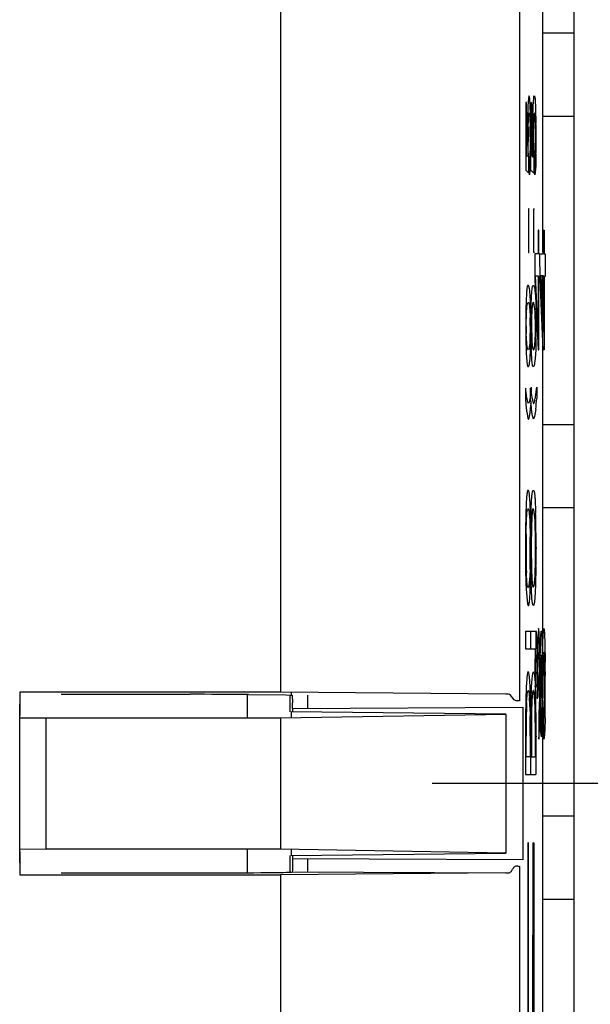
# Model space of a CAD drawing. Header units: inches. Extents: x 0 to 34, y 0 to 22.
# Tile 28 of 129: x 15.839 to 16.058, y 11.02 to 11.398. Entities that reach past the tile are written whole.
import ezdxf

# ---------------------------------------------------------------- set-up
doc = ezdxf.new("R2010")
doc.units = ezdxf.units.IN
doc.header["$LTSCALE"] = 1.87
doc.header["$MEASUREMENT"] = 0
doc.linetypes.add('CENTER', pattern=[0.6, 0.375, -0.075, 0.075, -0.075])
doc.layers.get('0').update_dxf_attribs({"linetype": 'CONTINUOUS'})
doc.layers.add('DEFAULT_1', color=7, linetype='CENTER')

msp = doc.modelspace()

# ---------------------------------------------------------------- linework, layer by layer
at = {"color": 7, "linetype": 'CONTINUOUS'}
for p, q in [((16.0514110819, 9.0990192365), (16.0514110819, 12.153743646)), ((16.0331475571, 11.3658323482), (16.0329241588, 11.3658323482)), ((16.0329241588, 11.3658323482), (16.0329241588, 11.3398642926)), ((16.0331475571, 11.3451747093), (16.0331475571, 11.3658323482)), ((16.0339616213, 11.3674374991), (16.0337590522, 11.3643378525)), ((16.034218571, 11.3683004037), (16.0339616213, 11.3674374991)), ((16.0344706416, 11.367302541), (16.034218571, 11.3683004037)), ((16.0348256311, 11.3583875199), (16.0344706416, 11.367302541)), ((16.0349230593, 11.3658323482), (16.0351464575, 11.3658323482)), ((16.0349230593, 11.3398642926), (16.0349230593, 11.3658323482)), ((16.0351464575, 11.3658323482), (16.0351464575, 11.345608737)), ((16.0357676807, 11.3645740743), (16.0359691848, 11.3675075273)), ((16.0359691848, 11.3675075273), (16.0360376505, 11.3679621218)), ((16.0360376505, 11.3679621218), (16.0362174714, 11.3683004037)), ((16.0362174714, 11.3683004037), (16.0364958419, 11.3670530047)), ((16.0364958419, 11.3670530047), (16.0367057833, 11.3633277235)), ((16.0337590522, 11.3643378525), (16.0336331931, 11.3596251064)), ((16.0339199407, 11.3592735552), (16.0340485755, 11.36129999)), ((16.0340485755, 11.36129999), (16.034212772, 11.3618309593)), ((16.034212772, 11.3618309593), (16.0345241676, 11.3596273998)), ((16.0356350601, 11.3597939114), (16.0357676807, 11.3645740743)), ((16.0360478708, 11.3613040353), (16.0358322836, 11.3563447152)), ((16.0362116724, 11.3618309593), (16.0360478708, 11.3613040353)), ((16.0363819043, 11.3613038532), (16.0362116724, 11.3618309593)), ((16.0365218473, 11.3596524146), (16.0363819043, 11.3613038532)), ((16.0367057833, 11.3633277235), (16.0368348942, 11.3577082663)), ((16.03383397, 11.3563762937), (16.0339199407, 11.3592735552)), ((16.0345241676, 11.3596273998), (16.0346187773, 11.3566548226)), ((16.0366160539, 11.3567447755), (16.0365218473, 11.3596524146)), ((16.036650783, 11.3526823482), (16.0366160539, 11.3567447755)), ((16.0339008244, 11.3468767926), (16.0338133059, 11.3508455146)), ((16.0346518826, 11.3526823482), (16.0346099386, 11.3486584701)), ((16.0357648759, 11.3447406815), (16.0356073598, 11.3511104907)), ((16.0336953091, 11.3467256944), (16.0337517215, 11.3451747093)), ((16.0339475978, 11.3459651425), (16.0339008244, 11.3468767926)), ((16.0340613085, 11.3447406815), (16.0339475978, 11.3459651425)), ((16.0346099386, 11.3486584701), (16.0345122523, 11.3458910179)), ((16.0347474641, 11.3421511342), (16.0348437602, 11.3466082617)), ((16.0358472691, 11.3486311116), (16.0358997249, 11.3468767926)), ((16.0358997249, 11.3468767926), (16.0359463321, 11.3459677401)), ((16.0364797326, 11.3454719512), (16.0366249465, 11.3494711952)), ((16.0368337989, 11.3459923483), (16.036722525, 11.3414869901)), ((16.0337517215, 11.3451747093), (16.0331475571, 11.3451747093)), ((16.0340613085, 11.3386642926), (16.0340613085, 11.3447406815)), ((16.0343813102, 11.3450059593), (16.0343813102, 11.3380615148)), ((16.034486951, 11.3455497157), (16.0344250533, 11.3450836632)), ((16.0345122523, 11.3458910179), (16.034486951, 11.3455497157)), ((16.0345914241, 11.339227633), (16.0347474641, 11.3421511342)), ((16.0351464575, 11.345608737), (16.0357648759, 11.3447406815)), ((16.036000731, 11.3452663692), (16.0360602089, 11.3447406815)), ((16.0360602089, 11.3447406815), (16.0360602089, 11.3386642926)), ((16.0363802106, 11.3450059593), (16.0364797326, 11.3454719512)), ((16.0363802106, 11.3380615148), (16.0363802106, 11.3450059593)), ((16.0329241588, 11.3398642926), (16.0340613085, 11.3386642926)), ((16.0343813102, 11.3380615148), (16.0345914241, 11.339227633)), ((16.0360602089, 11.3386642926), (16.0349230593, 11.3398642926)), ((16.0365669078, 11.3389870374), (16.0363802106, 11.3380615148)), ((16.036722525, 11.3414869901), (16.0365669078, 11.3389870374)), ((16.034212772, 11.3250198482), (16.0340033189, 11.3250198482)), ((16.0340033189, 11.3250198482), (16.0340033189, 11.3082629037)), ((16.0360022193, 11.3250198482), (16.0362116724, 11.3250198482)), ((16.0360022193, 11.3082629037), (16.0360022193, 11.3250198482)), ((16.0379463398, 11.316833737), (16.0377229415, 11.316833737)), ((16.0377229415, 11.316833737), (16.0377229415, 11.3077406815)), ((16.0379463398, 11.3077406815), (16.0379463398, 11.316833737)), ((16.0397218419, 11.316833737), (16.0399452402, 11.316833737)), ((16.0397218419, 11.3077406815), (16.0397218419, 11.316833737)), ((16.0399452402, 11.316833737), (16.0399452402, 11.3077406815)), ((16.0340033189, 11.3082629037), (16.034212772, 11.3082629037)), ((16.0362116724, 11.3082629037), (16.0360022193, 11.3082629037)), ((16.0377229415, 11.3077406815), (16.0364253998, 11.3077406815)), ((16.0364253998, 11.3077406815), (16.0364253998, 11.298008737)), ((16.0379463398, 11.3077406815), (16.0397218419, 11.3077406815)), ((16.0384243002, 11.2980087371), (16.0383602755, 11.3077406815)), ((16.0399452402, 11.3077406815), (16.040359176, 11.3077406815)), ((16.040359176, 11.3077406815), (16.040359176, 11.2990934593)), ((16.0364253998, 11.298008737), (16.0376177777, 11.2709906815)), ((16.0367153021, 11.2993642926), (16.0377229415, 11.2993642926)), ((16.0377229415, 11.2778392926), (16.0367153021, 11.2993642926)), ((16.0377229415, 11.2993642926), (16.0377229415, 11.2778392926)), ((16.0379463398, 11.2990934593), (16.0383602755, 11.2990934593)), ((16.0379463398, 11.2709906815), (16.0379463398, 11.2990934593)), ((16.0396166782, 11.2709906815), (16.0384243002, 11.2980087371)), ((16.0397218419, 11.2993642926), (16.0387142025, 11.2993642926)), ((16.0387142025, 11.2993642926), (16.0397218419, 11.2778392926)), ((16.0397218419, 11.2778392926), (16.0397218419, 11.2993642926)), ((16.040359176, 11.2990934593), (16.0399452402, 11.2990934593)), ((16.0399452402, 11.2990934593), (16.0399452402, 11.2709906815)), ((16.0355424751, 11.295439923), (16.0357950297, 11.2957191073)), ((16.0364920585, 11.2931433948), (16.0367253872, 11.2892323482)), ((16.0360645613, 11.289040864), (16.035880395, 11.2891656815)), ((16.0364492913, 11.2866672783), (16.0360645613, 11.289040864)), ((16.0365396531, 11.2852203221), (16.0364492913, 11.2866672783)), ((16.0367253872, 11.2892323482), (16.0368549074, 11.2832073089)), ((16.033106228, 11.2802198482), (16.033212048, 11.2853613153)), ((16.0366422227, 11.280083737), (16.0365396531, 11.2852203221)), ((16.0346433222, 11.280083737), (16.0345411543, 11.2749968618)), ((16.0351051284, 11.2802198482), (16.0352107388, 11.2749821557)), ((16.0333089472, 11.2734714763), (16.0331336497, 11.2773241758)), ((16.0345411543, 11.2749968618), (16.0344510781, 11.2735409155)), ((16.0347311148, 11.2711843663), (16.0348331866, 11.275342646)), ((16.0363953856, 11.2729266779), (16.0366062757, 11.2768799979)), ((16.0368323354, 11.2753623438), (16.0367241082, 11.2710108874)), ((16.0344510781, 11.2735409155), (16.0340691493, 11.2711674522)), ((16.0345552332, 11.2676670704), (16.0347311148, 11.2711843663)), ((16.0356975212, 11.2711809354), (16.03588624, 11.271071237)), ((16.0367241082, 11.2710108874), (16.0365541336, 11.2676670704)), ((16.0376177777, 11.2709906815), (16.0379463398, 11.2709906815)), ((16.0399452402, 11.2709906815), (16.0396166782, 11.2709906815)), ((16.0343573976, 11.2658777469), (16.0345552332, 11.2676670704)), ((16.0365541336, 11.2676670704), (16.0361364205, 11.2649280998)), ((16.0361364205, 11.2649280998), (16.0358997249, 11.2646629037)), ((16.032758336, 11.2562879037), (16.032758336, 11.2518795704)), ((16.0347572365, 11.2518795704), (16.0347572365, 11.2562879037)), ((16.0347572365, 11.2562879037), (16.0351503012, 11.253470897)), ((16.0351732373, 11.2533367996), (16.0351732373, 11.2566879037)), ((16.0371721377, 11.2566879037), (16.0371721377, 11.2523476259)), ((16.032758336, 11.2518795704), (16.0331229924, 11.2485717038)), ((16.0333435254, 11.2523476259), (16.0331514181, 11.2534707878)), ((16.0347573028, 11.2536875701), (16.0343298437, 11.2513175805)), ((16.0353424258, 11.2523476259), (16.0357463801, 11.2507016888)), ((16.0339394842, 11.2504754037), (16.0335485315, 11.2513479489)), ((16.0342932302, 11.2511775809), (16.0339394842, 11.2504754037)), ((16.0349406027, 11.2501648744), (16.0348963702, 11.2505696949)), ((16.0353010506, 11.2471392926), (16.0349406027, 11.2501648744)), ((16.0357463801, 11.2507016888), (16.0359383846, 11.2504754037)), ((16.0367425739, 11.2483140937), (16.0363312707, 11.2454435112)), ((16.0333021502, 11.2471392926), (16.0335243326, 11.2456911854)), ((16.0335243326, 11.2456911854), (16.0337392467, 11.244740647)), ((16.0337392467, 11.244740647), (16.0339453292, 11.2444059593)), ((16.0355232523, 11.2456910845), (16.0353010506, 11.2471392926)), ((16.0359442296, 11.2444059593), (16.0355232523, 11.2456910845)), ((16.0363312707, 11.2454435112), (16.0359442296, 11.2444059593)), ((16.0346766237, 11.2090461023), (16.0344438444, 11.2141971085)), ((16.0335674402, 11.2098368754), (16.0337774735, 11.2100890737)), ((16.0342799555, 11.2083070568), (16.0344640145, 11.2057101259)), ((16.0348322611, 11.2022266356), (16.0349729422, 11.2090328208)), ((16.0360590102, 11.2096765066), (16.0358143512, 11.2100504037)), ((16.0364629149, 11.2057101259), (16.0360590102, 11.2096765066)), ((16.0344640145, 11.2057101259), (16.0346214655, 11.1992453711)), ((16.0365537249, 11.2030556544), (16.0364629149, 11.2057101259)), ((16.0368798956, 11.1954540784), (16.03687952, 11.1948323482)), ((16.0364629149, 11.1843476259), (16.0366189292, 11.1906461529)), ((16.0368328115, 11.1879475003), (16.0366829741, 11.1808644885)), ((16.0344640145, 11.1843476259), (16.0340718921, 11.1804662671)), ((16.034554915, 11.1869511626), (16.0344640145, 11.1843476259)), ((16.0350552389, 11.1792740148), (16.0349101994, 11.183698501)), ((16.0362845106, 11.1818385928), (16.0364629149, 11.1843476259)), ((16.0340718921, 11.1804662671), (16.0338347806, 11.1800754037)), ((16.0355727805, 11.1803101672), (16.0358050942, 11.1800349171)), ((16.0366829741, 11.1808644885), (16.0364589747, 11.1758587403)), ((16.0330563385, 11.1792740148), (16.0335453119, 11.1736971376)), ((16.0352736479, 11.1757410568), (16.0350552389, 11.1792740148)), ((16.0335453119, 11.1736971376), (16.0338513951, 11.1730698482)), ((16.0361826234, 11.1735593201), (16.0359270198, 11.1730255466)), ((16.0364589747, 11.1758587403), (16.0361826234, 11.1735593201)), ((16.0328410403, 11.1631476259), (16.0368328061, 11.1631476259)), ((16.0328410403, 11.1631476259), (16.0328410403, 11.1564684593)), ((16.0348399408, 11.1564684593), (16.0348399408, 11.1631476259)), ((16.0369305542, 11.1632976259), (16.0368300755, 11.1628707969)), ((16.0368328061, 11.1631476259), (16.0368328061, 11.1564684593)), ((16.0371247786, 11.1618177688), (16.0369650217, 11.1632460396)), ((16.0372817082, 11.1574892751), (16.0371247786, 11.1618177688)), ((16.0378443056, 11.1641920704), (16.0375177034, 11.1601468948)), ((16.0379322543, 11.1638997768), (16.0378443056, 11.1641920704)), ((16.0379714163, 11.1635989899), (16.0379322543, 11.1638997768)), ((16.0380437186, 11.1627713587), (16.0379714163, 11.1635989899)), ((16.038231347, 11.1585828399), (16.0380437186, 11.1627713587)), ((16.038566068, 11.1579391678), (16.0387439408, 11.1619740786)), ((16.0387439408, 11.1619740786), (16.038788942, 11.1625322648)), ((16.038788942, 11.1625322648), (16.0388274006, 11.1628915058)), ((16.0388274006, 11.1628915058), (16.0388669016, 11.1631457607)), ((16.0389294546, 11.1632976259), (16.0392078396, 11.15995144)), ((16.039454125, 11.1577984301), (16.0396229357, 11.1624768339)), ((16.0396594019, 11.1629990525), (16.0398101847, 11.1641298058)), ((16.0373804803, 11.1508656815), (16.0372817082, 11.1574892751)), ((16.0375177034, 11.1601468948), (16.0374245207, 11.1560144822)), ((16.0383634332, 11.1516440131), (16.038231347, 11.1585828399)), ((16.03844874, 11.1513861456), (16.038566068, 11.1579391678)), ((16.0393793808, 11.1508656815), (16.039454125, 11.1577984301)), ((16.0402409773, 11.1582164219), (16.0403660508, 11.1512982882)), ((16.0328410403, 11.1564684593), (16.0368328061, 11.1564684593)), ((16.0368114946, 11.1533892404), (16.0369359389, 11.154196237)), ((16.0369359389, 11.154196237), (16.037079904, 11.1528633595)), ((16.0375791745, 11.1507704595), (16.0377027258, 11.1539904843)), ((16.0377027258, 11.1539904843), (16.0377402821, 11.1545178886)), ((16.0377402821, 11.1545178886), (16.0378415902, 11.1551865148)), ((16.0378415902, 11.1551865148), (16.0380992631, 11.1513600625)), ((16.0389348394, 11.154196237), (16.038693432, 11.1506201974)), ((16.0390734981, 11.1529579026), (16.0389348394, 11.154196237)), ((16.0398404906, 11.1551865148), (16.0395796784, 11.150835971)), ((16.0399170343, 11.1548724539), (16.0398404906, 11.1551865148)), ((16.0400100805, 11.1536746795), (16.0399170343, 11.1548724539)), ((16.0401396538, 11.1492973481), (16.0400100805, 11.1536746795)), ((16.0366511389, 11.1476823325), (16.0367089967, 11.1511690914)), ((16.0367089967, 11.1511690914), (16.0368114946, 11.1533892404)), ((16.037079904, 11.1528633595), (16.0372027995, 11.1492659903)), ((16.0375045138, 11.1461795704), (16.0375791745, 11.1507704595)), ((16.0380992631, 11.1513600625), (16.0381629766, 11.1473712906)), ((16.038693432, 11.1506201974), (16.0386462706, 11.1471944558)), ((16.0391982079, 11.1494166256), (16.0390734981, 11.1529579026)), ((16.0340777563, 11.1472332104), (16.0338541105, 11.147658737)), ((16.0341808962, 11.146736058), (16.0340777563, 11.1472332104)), ((16.0344600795, 11.1440467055), (16.0341808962, 11.146736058)), ((16.0353097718, 11.1449745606), (16.0355656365, 11.1469881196)), ((16.0355656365, 11.1469881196), (16.035853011, 11.147658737)), ((16.0372027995, 11.1492659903), (16.037267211, 11.1438918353)), ((16.039265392, 11.1440615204), (16.0391982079, 11.1494166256)), ((16.0401798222, 11.1427545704), (16.0401396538, 11.1492973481)), ((16.0403938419, 11.1477334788), (16.0404003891, 11.1462272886)), ((16.0333122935, 11.1449908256), (16.0331007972, 11.1417170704)), ((16.0346711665, 11.1396490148), (16.0344600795, 11.1440467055)), ((16.0350996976, 11.1417170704), (16.0353097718, 11.1449745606)), ((16.0364598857, 11.1440332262), (16.0365689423, 11.1421484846)), ((16.037267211, 11.1438918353), (16.0372713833, 11.1429514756)), ((16.0384132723, 11.1417275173), (16.0384134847, 11.1429379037)), ((15.9389191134, 11.1397909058), (15.8389191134, 11.1397909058)), ((15.8389191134, 11.1397909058), (15.8389191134, 11.1308585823)), ((15.8389191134, 11.1308585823), (15.8390651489, 11.1397178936)), ((15.8547885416, 11.1390054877), (15.9041770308, 11.1390054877)), ((15.9266798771, 11.1389431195), (15.9409354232, 11.1387788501)), ((16.0252865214, 11.1390371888), (15.9389191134, 11.1397909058)), ((15.9409354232, 11.1387788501), (15.9429590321, 11.1387014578)), ((15.9426297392, 11.1322909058), (15.9426297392, 11.1386503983)), ((15.9431555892, 11.1386503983), (15.9433467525, 11.1386503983)), ((15.9433467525, 11.1386503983), (15.9435286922, 11.1357681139)), ((16.0284836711, 11.1368894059), (16.0270472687, 11.1386482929)), ((16.0331007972, 11.1417170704), (16.0329375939, 11.1367075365)), ((16.0332442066, 11.1358448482), (16.0336283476, 11.140068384)), ((16.0336823, 11.1402668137), (16.0338653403, 11.1405170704)), ((16.0349357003, 11.1366709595), (16.0350996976, 11.1417170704)), ((16.0354157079, 11.1385497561), (16.0352651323, 11.1362993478)), ((16.0361178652, 11.1398693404), (16.036000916, 11.1403603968)), ((16.0364961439, 11.1341767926), (16.0361178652, 11.1398693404)), ((16.0372744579, 11.1417267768), (16.0372750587, 11.1405137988)), ((16.0374910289, 11.137533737), (16.0374896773, 11.1405262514)), ((16.0384148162, 11.1405123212), (16.0384132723, 11.1417275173)), ((16.0384170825, 11.139629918), (16.0384148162, 11.1405123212)), ((16.0386579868, 11.1387298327), (16.038720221, 11.1352243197)), ((16.0394885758, 11.1405187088), (16.0394885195, 11.1396502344)), ((16.0394885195, 11.1396502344), (16.0394899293, 11.137533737)), ((16.0401148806, 11.1349811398), (16.0401662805, 11.1385836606)), ((16.0401732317, 11.1396199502), (16.0401771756, 11.1404878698)), ((16.0329375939, 11.1367075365), (16.0328593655, 11.1301953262)), ((16.034821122, 11.1290562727), (16.034773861, 11.1348723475)), ((16.0348579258, 11.1301448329), (16.0349357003, 11.1366709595)), ((16.035243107, 11.1358448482), (16.0351488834, 11.1326546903)), ((16.0364508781, 11.1346530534), (16.0365674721, 11.1282449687)), ((16.0372672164, 11.137533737), (16.0374910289, 11.137533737)), ((16.0381628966, 11.1380388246), (16.0380993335, 11.1343660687)), ((16.0383844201, 11.1358316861), (16.0383944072, 11.1375159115)), ((16.0385443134, 11.129039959), (16.0384387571, 11.1358409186)), ((16.038720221, 11.1352243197), (16.038811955, 11.1328978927)), ((16.0394899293, 11.137533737), (16.0392661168, 11.137533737)), ((16.0398679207, 11.131321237), (16.0401148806, 11.1349811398)), ((15.9389191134, 11.1299542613), (16.0252588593, 11.1314613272)), ((16.0252588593, 11.1314613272), (15.9429405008, 11.1322909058)), ((15.9429405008, 11.1322909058), (15.9429405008, 11.1299542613)), ((15.9435399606, 11.1336129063), (16.0318486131, 11.1340549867)), ((16.0344972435, 11.1341767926), (16.0345656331, 11.1307785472)), ((16.0365642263, 11.1308011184), (16.0364961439, 11.1341767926)), ((16.0369359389, 11.1227629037), (16.0369359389, 11.1318573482)), ((16.0378690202, 11.131321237), (16.0378690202, 11.1217726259)), ((16.0379918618, 11.132078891), (16.0379212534, 11.1314556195)), ((16.0380993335, 11.1343660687), (16.0379918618, 11.132078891)), ((16.038811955, 11.1328978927), (16.0389066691, 11.1319680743)), ((16.0389348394, 11.1318573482), (16.0389348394, 11.1227629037)), ((16.0398679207, 11.1217726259), (16.0398679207, 11.131321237)), ((15.8389110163, 11.1300551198), (15.8489191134, 11.1299542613)), ((15.8489191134, 11.1299542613), (15.9389191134, 11.1299542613)), ((16.0382083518, 11.1254615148), (16.0383163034, 11.1298647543)), ((16.0387243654, 11.1245402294), (16.0385443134, 11.129039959)), ((16.0403147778, 11.129840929), (16.0402072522, 11.1254615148)), ((16.0378690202, 11.1217726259), (16.0381165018, 11.123461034)), ((16.0381165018, 11.123461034), (16.0382083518, 11.1254615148)), ((16.0389348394, 11.1227629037), (16.0387243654, 11.1245402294)), ((16.0402072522, 11.1254615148), (16.0399978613, 11.1221957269)), ((16.0328410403, 11.1222948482), (16.0328410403, 11.1083379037)), ((16.0330702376, 11.1150184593), (16.0330702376, 11.1230267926)), ((16.0346075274, 11.1230276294), (16.0346073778, 11.1215559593)), ((16.0346073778, 11.1215559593), (16.0346073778, 11.1150184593)), ((16.0348399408, 11.1083379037), (16.0348399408, 11.1222948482)), ((16.035069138, 11.1230267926), (16.035069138, 11.1150184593)), ((16.0366062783, 11.1150184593), (16.0366062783, 11.1215559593)), ((16.0368330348, 11.1230338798), (16.0368328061, 11.1218948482)), ((16.0368328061, 11.1218948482), (16.0368328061, 11.1083379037)), ((16.0368697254, 11.1229888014), (16.0369359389, 11.1227629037)), ((16.0399978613, 11.1221957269), (16.0398679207, 11.1217726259)), ((16.0346073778, 11.1150184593), (16.0330702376, 11.1150184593)), ((16.035069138, 11.1150184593), (16.0366062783, 11.1150184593)), ((16.0328410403, 11.1083379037), (16.0368328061, 11.1083379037)), ((16.0339522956, 11.0820726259), (16.0337235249, 11.0820726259)), ((16.0337235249, 11.0820726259), (16.0337235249, 10.689733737)), ((16.0339522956, 10.696633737), (16.0339522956, 11.0820726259)), ((16.0355588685, 10.689733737), (16.0357224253, 11.0820726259)), ((16.0357224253, 11.0820726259), (16.035951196, 11.0820726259)), ((16.035951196, 11.0820726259), (16.035951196, 10.696633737)), ((15.8489191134, 11.0796275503), (15.8389110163, 11.0795266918)), ((15.8389191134, 11.0787232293), (15.8389191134, 11.0697909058)), ((15.8390651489, 11.069863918), (15.8389191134, 11.0787232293)), ((15.9389191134, 11.0796275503), (15.8489191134, 11.0796275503)), ((16.0252588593, 11.0781204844), (15.9389191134, 11.0796275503)), ((15.9429405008, 11.0796275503), (15.9429405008, 11.0772909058)), ((15.9429405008, 11.0772909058), (16.0252588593, 11.0781204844)), ((15.9426297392, 11.0709314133), (15.9426297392, 11.0772909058)), ((15.9435399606, 11.0759689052), (15.9435187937, 11.0731685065)), ((16.0318486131, 11.0755276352), (15.9435399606, 11.0759689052)), ((15.9434500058, 11.0714397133), (15.9433482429, 11.0709314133)), ((15.9433534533, 11.0709574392), (16.0252865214, 11.0705446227)), ((15.9435187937, 11.0731685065), (15.9434500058, 11.0714397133))]:
    msp.add_line(p, q, dxfattribs=at)
at = {"color": 6, "linetype": 'CONTINUOUS'}
for p, q in [((16.0304631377, 11.4730575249), (16.0304631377, 11.1365242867)), ((15.9389191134, 11.4697909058), (15.9389191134, 11.1397909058)), ((16.0392858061, 11.424446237), (16.0392858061, 11.3082629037)), ((16.0514110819, 11.3923263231), (16.0392858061, 11.3923263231)), ((16.0514110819, 11.3604365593), (16.0392858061, 11.3604332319)), ((16.0392858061, 11.2993642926), (16.0392858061, 11.2871538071)), ((16.0392858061, 11.2778392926), (16.0392858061, 11.1564684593)), ((16.0514110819, 11.2423263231), (16.0392858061, 11.2423263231)), ((16.0514110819, 11.2104365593), (16.0392858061, 11.2104332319)), ((15.9261117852, 11.1389455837), (15.9261117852, 11.1299542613)), ((15.9431555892, 11.1386503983), (15.9431555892, 11.1397909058)), ((15.9492858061, 11.1386764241), (15.9492858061, 11.1336129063)), ((16.0392858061, 11.137533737), (16.0392858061, 11.0092886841)), ((15.8389191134, 11.0787232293), (15.8389191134, 11.1308585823)), ((15.9435399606, 11.1336129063), (15.9435399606, 11.1322909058)), ((16.0252588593, 11.1314613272), (16.0252588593, 11.0781204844)), ((16.0318486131, 11.1340549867), (16.0318486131, 11.0755276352)), ((15.8489191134, 11.1299542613), (15.8489191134, 11.0796275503)), ((15.9389191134, 11.1299542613), (15.9389191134, 11.0796275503)), ((16.0514110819, 11.0923263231), (16.0392858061, 11.0923263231)), ((15.9261117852, 11.0796275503), (15.9261117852, 11.0706362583)), ((15.9435399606, 11.0772909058), (15.9435399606, 11.0759689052)), ((15.9492858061, 11.0759689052), (15.9492858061, 11.0709053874)), ((15.8547885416, 11.0705763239), (15.9041770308, 11.0705763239)), ((16.0252865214, 11.0705446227), (15.9389191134, 11.0697909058)), ((15.9431555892, 11.0709053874), (15.9433534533, 11.0709574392)), ((16.0304631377, 11.0730575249), (16.0304631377, 10.8665242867)), ((15.8389191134, 11.0697909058), (15.9389191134, 11.0697909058)), ((15.9389191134, 11.0697909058), (15.9389191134, 10.8697909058)), ((16.0514110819, 11.0604365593), (16.0392858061, 11.0604332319))]:
    msp.add_line(p, q, dxfattribs=at)
at = {"color": 7, "linetype": 'CONTINUOUS'}
for centre, radius, start, end in [((16.3576479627, 11.354293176), 0.3240586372, 179.0572357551, 179.9658163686), ((15.5721748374, 11.3514182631), 0.4627032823, 0.0490396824, 0.8630241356), ((16.3649477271, 11.354237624), 0.3293595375, 179.0333757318, 179.9567026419), ((15.6137268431, 11.3517115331), 0.4231505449, 0.3872507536, 0.8120018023), ((16.3305933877, 11.3544772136), 0.2970040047, 179.9982056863, 180.6599840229), ((16.233612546, 11.3527601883), 0.1998113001, 178.9630271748, 179.9076208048), ((15.8477683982, 11.3533006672), 0.186880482, 0.3772175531, 1.0284073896), ((15.7632784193, 11.3525714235), 0.271373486, 0.02341981, 0.4137384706), ((16.3115604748, 11.3544022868), 0.2759722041, 179.9825130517, 180.2761585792), ((16.2283174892, 11.3528420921), 0.1925172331, 179.5020504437, 179.9284964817), ((16.2165459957, 11.3529843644), 0.1807449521, 178.9347143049, 179.5147188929), ((15.6316245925, 11.3518321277), 0.4052523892, 0.1828067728, 0.387303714), ((16.2954909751, 11.3540372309), 0.2618988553, 180.652191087, 181.3869107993), ((16.2496809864, 11.3531156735), 0.2158794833, 180.008844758, 180.3536346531), ((16.2596909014, 11.3531669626), 0.2258895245, 180.3509730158, 180.588834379), ((15.6259102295, 11.3518970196), 0.4089677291, 359.2590321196, 359.9884100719), ((16.3335025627, 11.3545034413), 0.2979145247, 180.2752730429, 180.6525561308), ((16.2492086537, 11.3531032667), 0.2134082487, 180.0056161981, 181.2007706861), ((15.8352898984, 11.3526060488), 0.201359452, 359.1079577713, 359.7655716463), ((15.725127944, 11.3533113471), 0.311523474, 359.7187524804, 359.8843136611), ((15.5725790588, 11.3523365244), 0.4642980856, 359.2170852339, 359.93555501), ((15.6562217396, 11.3519087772), 0.3806551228, 359.9857782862, 0.1830822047), ((16.2237451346, 11.3523837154), 0.1901340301, 181.412070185, 181.7052633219), ((16.0593376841, 11.3474291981), 0.0234369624, 183.5751107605, 185.294949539), ((15.8443553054, 11.2823977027), 0.1904938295, 1.2205295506, 2.0561316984), ((15.7416937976, 11.280310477), 0.2931765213, 0.5714633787, 1.2009855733), ((16.3083510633, 11.2801274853), 0.2754655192, 179.0594190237, 179.9949441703), ((15.888330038, 11.2800803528), 0.1463132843, 0.0013252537, 1.2745520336), ((15.7164290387, 11.2799647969), 0.3184434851, 0.0094052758, 0.5883184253), ((16.3235123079, 11.2799831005), 0.2886279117, 178.9198293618, 179.9665127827), ((16.1786758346, 11.2801969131), 0.143570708, 178.6939333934, 179.9908471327), ((15.7196955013, 11.2799705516), 0.317175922, 0.0084033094, 0.5847094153), ((16.2939089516, 11.2801510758), 0.2610234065, 179.999842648, 181.0015870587), ((16.1800080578, 11.2801630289), 0.1469018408, 179.9778389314, 181.1073001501), ((15.7058983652, 11.2804478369), 0.3289744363, 359.1108195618, 359.9249756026), ((16.286304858, 11.2800694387), 0.251420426, 179.9812325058, 181.0024340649), ((15.89210438, 11.2801034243), 0.144537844, 358.722106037, 359.9921958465), ((15.7219641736, 11.2803337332), 0.3149074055, 359.0954437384, 359.9423848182), ((16.2391600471, 11.2790357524), 0.2042648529, 180.9438843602, 182.2079413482), ((16.1576241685, 11.2719761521), 0.1258475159, 187.1611661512, 187.2851249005), ((16.1394614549, 11.2696200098), 0.1075326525, 187.2670296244, 187.9269220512), ((15.9194059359, 11.2711899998), 0.1166720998, 351.9676331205, 352.8597882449), ((15.9259488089, 11.2705678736), 0.1120857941, 351.2863192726, 352.3397409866), ((15.9215145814, 11.2711681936), 0.1165604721, 352.3378310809, 352.7160889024), ((15.9171977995, 11.2717238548), 0.1209128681, 352.7142554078, 352.8565711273), ((16.1011486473, 11.2642005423), 0.0688385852, 187.8570354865, 188.9671592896), ((16.0535224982, 11.2558993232), 0.0204891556, 189.9823747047, 191.2062832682), ((16.0482640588, 11.2548499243), 0.015127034, 191.1780439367, 192.4463855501), ((16.0449283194, 11.2541114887), 0.011710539, 192.4359026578, 193.6498342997), ((16.3176604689, 11.2812669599), 0.2844254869, 185.9304942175, 186.195845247), ((16.0814890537, 11.2607968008), 0.0469142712, 188.9837956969, 189.9857986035), ((16.0708690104, 11.2589497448), 0.0361348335, 190.021450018, 190.5275261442), ((15.8637373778, 11.268778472), 0.1742113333, 353.2539637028, 354.5880703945), ((16.1480170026, 11.2622145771), 0.1157011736, 186.7717712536, 187.486639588), ((15.8805739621, 11.2666754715), 0.1552592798, 353.2066467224, 353.8570112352), ((15.6135884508, 11.1963805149), 0.421278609, 0.7856281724, 1.7228362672), ((15.6089314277, 11.1962013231), 0.4279370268, 0.6882164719, 1.6395974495), ((16.5562644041, 11.1953895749), 0.523475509, 179.0909563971, 180.0024631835), ((15.739250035, 11.1959501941), 0.2973885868, 0.6298871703, 1.3690896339), ((16.3634376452, 11.195234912), 0.3304168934, 179.1080502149, 179.9664861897), ((15.6308801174, 11.1947842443), 0.4037659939, 0.0346155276, 0.6330620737), ((16.5361056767, 11.19554736), 0.5013179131, 179.2366009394, 180.0206053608), ((16.3373825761, 11.1954575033), 0.3023628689, 179.126898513, 180.0055562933), ((15.6298389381, 11.1947666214), 0.4068060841, 0.0368389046, 0.6271693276), ((15.5574458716, 11.1949522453), 0.4794342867, 0.0599726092, 0.7635748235), ((16.6781649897, 11.1955295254), 0.6453761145, 180.0144225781, 180.5678099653), ((16.3313166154, 11.1954255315), 0.2982958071, 179.9994909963, 180.1211281), ((15.5778532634, 11.1955414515), 0.4567930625, 359.3881188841, 359.9356202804), ((16.6281786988, 11.1952661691), 0.5933909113, 179.9902573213, 180.5879774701), ((16.3536378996, 11.195425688), 0.3186181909, 179.9995516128, 180.8874377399), ((15.6048100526, 11.1954001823), 0.4318350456, 359.3692236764, 359.9506430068), ((16.3675539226, 11.1955582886), 0.3345333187, 180.1307446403, 180.8601028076), ((15.5620312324, 11.1946112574), 0.4748483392, 359.1959165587, 0.0266770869), ((16.4553281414, 11.1934650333), 0.4225297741, 180.5873258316, 181.3201995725), ((16.2905750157, 11.1941509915), 0.2575420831, 180.8041282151, 181.8757478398), ((15.7516006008, 11.1937900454), 0.2830369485, 358.6154554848, 359.3670324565), ((15.6305360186, 11.1929432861), 0.4043288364, 358.3378572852, 359.3109633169), ((16.4290053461, 11.1929967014), 0.3942048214, 180.5552110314, 181.3515741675), ((16.2846654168, 11.1896806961), 0.2518252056, 181.3540322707, 182.2279101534), ((16.2044829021, 11.1867426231), 0.1715891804, 182.2884180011, 182.4946500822), ((16.07442434, 11.1603090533), 0.0348688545, 175.5754529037, 176.4356492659), ((15.8222533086, 11.1522011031), 0.2170929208, 1.0259335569, 2.0459256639), ((16.4387556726, 11.1475790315), 0.4023242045, 178.7179291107, 179.5226920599), ((16.5350319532, 11.1492762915), 0.497654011, 179.4255479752, 179.8170104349), ((16.4399799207, 11.1501988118), 0.4025975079, 179.2814407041, 179.4212060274), ((16.3928796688, 11.1507875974), 0.355493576, 179.1575396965, 179.2811280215), ((15.7103900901, 11.1497778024), 0.3289818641, 0.9544039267, 1.0990821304), ((15.6431378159, 11.1486430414), 0.3962437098, 0.8179148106, 0.9564862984), ((15.4746150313, 11.1462949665), 0.5647828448, 0.4636924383, 0.8120514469), ((16.6930050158, 11.1447309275), 0.6565888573, 179.458991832, 179.7410367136), ((15.1625006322, 11.1429030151), 0.8759064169, 359.9788424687, 0.571785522), ((16.8743407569, 11.1436736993), 0.8359275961, 179.4713694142, 180.0504325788), ((16.2918326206, 11.1445438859), 0.2523314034, 178.5711358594, 179.2896368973), ((15.3823528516, 11.1443859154), 0.6580495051, 0.2914705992, 0.601865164), ((16.8452364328, 11.1439598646), 0.8088222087, 179.7351565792, 179.9675811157), ((16.5029919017, 11.14379117), 0.4663569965, 179.5219332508, 180.0713860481), ((16.9177419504, 11.1411870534), 0.8802515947, 179.6750341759, 179.8547171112), ((15.6210265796, 11.1435679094), 0.4171537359, 0.3614667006, 0.5223990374), ((15.5717394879, 11.1432710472), 0.4664417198, 359.9365580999, 0.3597367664), ((16.487209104, 11.1438396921), 0.4485753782, 179.5714976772, 180.0804134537), ((16.984702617, 11.1408715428), 0.945214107, 179.6782430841, 180.0213876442), ((16.4434227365, 11.142272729), 0.403938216, 179.2340926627, 179.4458335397), ((15.0643491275, 11.1429315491), 0.9760568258, 359.9793383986, 0.1934644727), ((16.6387719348, 11.1437136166), 0.6021368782, 180.0479091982, 180.1905868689), ((15.4552683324, 11.1408780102), 0.5820067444, 0.0835570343, 0.2041231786), ((17.3097983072, 11.1404296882), 1.2723086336, 179.8653790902, 179.9956514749), ((15.5624293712, 11.1422151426), 0.4757518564, 359.4970309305, 0.0649644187), ((16.5215896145, 11.1435375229), 0.4829555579, 180.0388409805, 180.5703731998), ((15.3687855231, 11.1407231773), 0.6704881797, 359.727449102, 0.2852753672), ((15.5609307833, 11.1421735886), 0.479249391, 359.9430678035, 0.069458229), ((15.0231238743, 11.1426113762), 1.0172820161, 359.6131892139, 359.998208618), ((15.9043991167, 7.1595192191), 3.9794862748, 89.6792047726, 90.0031975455), ((15.763041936, 11.131500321), 0.2717514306, 1.1033197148, 1.7183194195), ((15.8943766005, 11.1352219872), 0.1423609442, 2.2571896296, 2.7887972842), ((15.8547560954, 11.1336131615), 0.1820140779, 1.9003603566, 2.2720211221), ((15.7638460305, 11.1313975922), 0.2729487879, 0.7371902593, 1.7323532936), ((15.3425018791, 11.1408521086), 0.6947732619, 359.7263432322, 359.9721006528), ((15.0583967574, 11.1423853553), 0.9800097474, 359.7153092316, 359.8388282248), ((16.777952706, 11.1419256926), 0.7395391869, 180.1778653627, 180.3431336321), ((15.6102417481, 11.1419856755), 0.4299379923, 359.5466250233, 359.6847295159), ((15.5730762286, 11.1421593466), 0.4671039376, 359.7949733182, 359.9433344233), ((15.7843331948, 11.1338581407), 0.1592069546, 359.9117444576, 0.687382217), ((16.1660717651, 11.1304408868), 0.1329374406, 177.6702611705, 178.4080849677), ((15.9691721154, 11.1334590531), 0.065303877, 3.0063906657, 3.7736273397), ((15.9384427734, 11.1317896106), 0.0960784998, 2.5214976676, 3.0394713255), ((15.8950738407, 11.1298691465), 0.1394899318, 1.7696559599, 2.5258606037), ((15.7080427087, 11.1303944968), 0.3267617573, 0.9667421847, 1.1114887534), ((15.6883620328, 11.1300674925), 0.3464451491, 0.7946618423, 0.9658995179), ((16.1396862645, 11.1310112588), 0.1045549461, 177.1009070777, 177.3502639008), ((15.4778587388, 11.1274260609), 0.5589635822, 0.1717527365, 0.767088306), ((15.2931520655, 11.1409273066), 0.7452497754, 359.4623303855, 359.6082389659), ((16.70660255, 11.1415013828), 0.6681877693, 180.3433906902, 180.4853794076), ((15.4159849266, 11.1399776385), 0.6244121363, 359.0698191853, 359.6114866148), ((16.4128840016, 11.1254136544), 0.3798031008, 178.9107538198, 179.5439243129), ((16.2337311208, 11.128557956), 0.2006229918, 178.4073459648, 178.8359509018), ((16.3648624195, 11.1260876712), 0.3297789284, 178.8589709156, 179.5904284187), ((15.5357122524, 11.1384118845), 0.5026767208, 359.0257394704, 359.4895872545), ((17.0324120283, 11.1239266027), 0.9995723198, 179.6406725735, 180.0935326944), ((16.8195738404, 11.1224324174), 0.7865038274, 179.5625796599, 179.9567005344), ((15.5854052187, 11.1251311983), 0.4491959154, 0.1663939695, 0.7203488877), ((17.0775050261, 11.1238310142), 1.0426662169, 179.6530458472, 180.0844142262), ((16.7311112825, 11.1228097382), 0.6960421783, 179.5361169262, 179.9821328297), ((15.4874410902, 11.1243523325), 0.5491610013, 0.2164151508, 0.6728385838), ((14.6247895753, 11.122990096), 1.4120434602, 0.0017765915, 0.2479856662), ((15.0506040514, 11.1223388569), 0.984003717, 0.0401052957, 0.2385493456), ((15.0816690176, 11.1224023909), 0.9549376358, 359.9492145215, 0.2414509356)]:
    msp.add_arc(centre, radius, start, end, dxfattribs=at)
at = {"color": 6, "linetype": 'CONTINUOUS'}
msp.add_ellipse((15.9041770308, 11.0709166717), major_axis=(0.039, 0), ratio=0.0087268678, start_param=4.7123889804, end_param=6.2500240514, dxfattribs=at)
at = {"color": 7, "linetype": 'CONTINUOUS'}
for points, knots in [([(16.0338567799, 11.2956420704), (16.0338387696, 11.2956662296), (16.0338036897, 11.2957091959), (16.0337150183, 11.2957199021), (16.0336435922, 11.2956486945), (16.033538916, 11.2954525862), (16.0334180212, 11.2949564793), (16.0333029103, 11.2939993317), (16.0331910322, 11.2924879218), (16.0330828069, 11.2903968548), (16.0329857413, 11.2877199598), (16.0329406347, 11.2857412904), (16.0329226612, 11.2846493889)], [0, 0, 0, 0, 0.0079949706, 0.0138662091, 0.0212564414, 0.0327004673, 0.0734367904, 0.1544886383, 0.2894330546, 0.4748794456, 0.7102609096, 1, 1, 1, 1]), ([(16.0341958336, 11.2951314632), (16.0341714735, 11.2952203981), (16.0341256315, 11.2953721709), (16.0340459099, 11.2955460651), (16.0339611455, 11.2956626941), (16.0338807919, 11.2956572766), (16.0338567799, 11.2956420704)], [0, 0, 0, 0, 0.4111065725, 0.6974420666, 0.8732857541, 1, 1, 1, 1]), ([(16.0347264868, 11.2892323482), (16.0346937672, 11.2900241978), (16.0346277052, 11.291392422), (16.034503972, 11.2931342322), (16.034371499, 11.2943113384), (16.0342568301, 11.2949087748), (16.0341958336, 11.2951314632)], [0, 0, 0, 0, 0.4009261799, 0.6929456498, 0.883195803, 1, 1, 1, 1]), ([(16.0349356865, 11.2854241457), (16.034961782, 11.2867898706), (16.0350265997, 11.2891657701), (16.0351687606, 11.2921869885), (16.035299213, 11.2940375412), (16.0354360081, 11.2950000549), (16.0355049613, 11.2953166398), (16.0355424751, 11.295439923)], [0, 0, 0, 0, 0.4079533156, 0.7097106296, 0.9034643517, 0.9615141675, 1, 1, 1, 1]), ([(16.0358556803, 11.2956420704), (16.0358780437, 11.2956575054), (16.0359520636, 11.2956685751), (16.0360356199, 11.2955648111), (16.0361102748, 11.2954088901), (16.0361882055, 11.2951677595), (16.0362684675, 11.2948409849), (16.0363478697, 11.2944030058), (16.0364255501, 11.2938258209), (16.0364696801, 11.2933899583), (16.0364920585, 11.2931433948)], [0, 0, 0, 0, 0.0303175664, 0.0703520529, 0.1351082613, 0.2278071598, 0.3501852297, 0.5113339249, 0.7237704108, 1, 1, 1, 1]), ([(16.033212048, 11.2853613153), (16.0332400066, 11.2859210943), (16.0332968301, 11.2868361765), (16.0334187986, 11.2879741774), (16.0335337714, 11.2886589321), (16.0336316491, 11.2889932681), (16.0336949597, 11.289091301)], [0, 0, 0, 0, 0.4453711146, 0.7289890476, 0.9072674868, 1, 1, 1, 1]), ([(16.0338814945, 11.2891656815), (16.0338966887, 11.2891713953), (16.033931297, 11.2891772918), (16.033985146, 11.2891544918), (16.0340340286, 11.2891011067), (16.0341083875, 11.2889679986), (16.0341908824, 11.2886919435), (16.0342830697, 11.2882185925), (16.034374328, 11.2875232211), (16.0344670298, 11.2865341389), (16.0345547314, 11.2851086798), (16.0345918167, 11.2839972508), (16.0346071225, 11.2833348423)], [0, 0, 0, 0, 0.0081249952, 0.0167357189, 0.0280409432, 0.0437421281, 0.0927492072, 0.1711243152, 0.2853218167, 0.4434562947, 0.6683602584, 1, 1, 1, 1]), ([(16.035880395, 11.2891656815), (16.0358656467, 11.2891754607), (16.0358337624, 11.2891910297), (16.0357770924, 11.2891847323), (16.035725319, 11.2891433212), (16.0356490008, 11.2890289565), (16.0355644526, 11.2887736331), (16.0354715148, 11.2883218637), (16.0353796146, 11.2876403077), (16.035285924, 11.2866602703), (16.0351960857, 11.2852398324), (16.0351581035, 11.2841314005), (16.035142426, 11.2834693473)], [0, 0, 0, 0, 0.0089980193, 0.0173331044, 0.0274714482, 0.0415659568, 0.0868851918, 0.1626026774, 0.276468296, 0.4361146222, 0.6632645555, 1, 1, 1, 1]), ([(16.0329254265, 11.2755883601), (16.0329524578, 11.2740447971), (16.0330246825, 11.2714141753), (16.0331708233, 11.2683924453), (16.0333047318, 11.2666304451), (16.0333957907, 11.2657693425), (16.0334912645, 11.2651922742), (16.033572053, 11.2649029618), (16.033616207, 11.2647993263)], [0, 0, 0, 0, 0.4276969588, 0.7290303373, 0.8379726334, 0.9172581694, 0.9687914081, 1, 1, 1, 1]), ([(16.0352107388, 11.2749821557), (16.0352386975, 11.2744146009), (16.0352958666, 11.2734880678), (16.0354192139, 11.2723351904), (16.0355371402, 11.2716339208), (16.0356353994, 11.2712887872), (16.0356975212, 11.2711809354)], [0, 0, 0, 0, 0.4433144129, 0.7244490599, 0.9028999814, 1, 1, 1, 1]), ([(16.0338873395, 11.271071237), (16.0338646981, 11.2710618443), (16.0338039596, 11.2710576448), (16.0337232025, 11.271131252), (16.0336524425, 11.2712644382), (16.0335804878, 11.2714813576), (16.0335105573, 11.2717991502), (16.0334404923, 11.2722339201), (16.033369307, 11.2728041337), (16.033328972, 11.2732312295), (16.0333089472, 11.2734714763)], [0, 0, 0, 0, 0.0286102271, 0.0640666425, 0.1196117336, 0.204898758, 0.3293487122, 0.4993785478, 0.7186178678, 1, 1, 1, 1]), ([(16.0358997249, 11.2646629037), (16.0358837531, 11.2646435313), (16.0358524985, 11.2646104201), (16.0357556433, 11.2645853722), (16.0356718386, 11.2646831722), (16.0356109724, 11.264804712), (16.0355202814, 11.2650544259), (16.0354242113, 11.2655527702), (16.0353217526, 11.2664194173), (16.035223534, 11.2676599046), (16.0351263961, 11.2692862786), (16.0350728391, 11.2704967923), (16.0350468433, 11.2711661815)], [0, 0, 0, 0, 0.011065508, 0.0195530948, 0.0406855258, 0.0581954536, 0.0818142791, 0.1562683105, 0.2820198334, 0.4659812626, 0.704761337, 1, 1, 1, 1]), ([(16.03588624, 11.271071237), (16.0359053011, 11.27106011), (16.0359549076, 11.2710454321), (16.0360313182, 11.2710967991), (16.0360918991, 11.2712030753), (16.0361550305, 11.2713738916), (16.0362167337, 11.2716242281), (16.0362790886, 11.2719655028), (16.0363407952, 11.2724096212), (16.0363770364, 11.2727417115), (16.0363953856, 11.2729266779)], [0, 0, 0, 0, 0.0326326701, 0.0687930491, 0.1253668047, 0.2124210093, 0.3372048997, 0.5061376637, 0.7251818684, 1, 1, 1, 1]), ([(16.033616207, 11.2647993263), (16.0336357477, 11.2647534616), (16.0336714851, 11.2646815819), (16.0337452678, 11.2645958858), (16.0338415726, 11.2645956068), (16.0338813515, 11.2646390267), (16.0339008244, 11.2646629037)], [0, 0, 0, 0, 0.3659592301, 0.5996867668, 0.7738289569, 1, 1, 1, 1]), ([(16.0339008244, 11.2646629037), (16.0339190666, 11.2646571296), (16.0339657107, 11.264659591), (16.034025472, 11.2647113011), (16.0340811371, 11.2647965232), (16.0341371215, 11.2649205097), (16.0341939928, 11.2650859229), (16.0342791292, 11.2654071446), (16.0343266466, 11.2656780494), (16.0343573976, 11.2658777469)], [0, 0, 0, 0, 0.0422495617, 0.0944271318, 0.1678314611, 0.2667832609, 0.3936773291, 0.5538568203, 1, 1, 1, 1]), ([(16.0359383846, 11.2504754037), (16.0359794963, 11.2504888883), (16.0360634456, 11.2505730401), (16.0362135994, 11.2508702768), (16.0363791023, 11.251483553), (16.036561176, 11.2524373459), (16.0366783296, 11.253179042), (16.0367408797, 11.2535872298)], [0, 0, 0, 0, 0.0398854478, 0.1025070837, 0.3086058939, 0.6193191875, 1, 1, 1, 1]), ([(16.0339453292, 11.2444059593), (16.0339895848, 11.2444203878), (16.0340747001, 11.2445313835), (16.0341645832, 11.2447553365), (16.0342626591, 11.2451022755), (16.034358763, 11.2455620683), (16.0344554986, 11.2461311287), (16.0345907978, 11.2470583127), (16.0346819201, 11.247795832), (16.0347432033, 11.2483100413)], [0, 0, 0, 0, 0.0347099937, 0.0950387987, 0.1837774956, 0.3012071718, 0.4459713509, 0.6138519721, 1, 1, 1, 1]), ([(16.0338181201, 11.2171295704), (16.0338005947, 11.2171520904), (16.0337515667, 11.2171997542), (16.0336759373, 11.2171485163), (16.0336387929, 11.2170851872), (16.0335855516, 11.2169684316), (16.0335268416, 11.2167580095), (16.0334588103, 11.216426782), (16.0333914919, 11.2159864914), (16.0333235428, 11.2154288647), (16.0332569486, 11.2147427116), (16.0331922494, 11.2139150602), (16.0331025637, 11.2124906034), (16.0330072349, 11.2102901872), (16.032918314, 11.2071919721), (16.0328742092, 11.2049182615), (16.0328547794, 11.2036945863)], [0, 0, 0, 0, 0.0062619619, 0.0120391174, 0.0166307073, 0.0227293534, 0.0399657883, 0.064508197, 0.0968932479, 0.1376796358, 0.1877685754, 0.248159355, 0.3198480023, 0.5009642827, 0.7314394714, 1, 1, 1, 1]), ([(16.0344438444, 11.2141971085), (16.034422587, 11.2144997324), (16.0343802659, 11.2150344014), (16.0343052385, 11.2157412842), (16.0342268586, 11.2162726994), (16.034150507, 11.2166599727), (16.0340700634, 11.2169318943), (16.034005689, 11.2170968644), (16.0339024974, 11.2171967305), (16.0338380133, 11.2171523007), (16.0338181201, 11.2171295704)], [0, 0, 0, 0, 0.288011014, 0.5090824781, 0.6749394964, 0.7973242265, 0.8848192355, 0.9407065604, 0.9713231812, 1, 1, 1, 1]), ([(16.0349729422, 11.2090328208), (16.0350019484, 11.209987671), (16.0350620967, 11.2116722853), (16.035174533, 11.2138445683), (16.0353010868, 11.2153616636), (16.0354118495, 11.2161468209), (16.0354727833, 11.21644323)], [0, 0, 0, 0, 0.3855860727, 0.6803941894, 0.8778578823, 1, 1, 1, 1]), ([(16.0354727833, 11.21644323), (16.0354970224, 11.2165611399), (16.0355426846, 11.216756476), (16.035615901, 11.2169740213), (16.035681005, 11.217083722), (16.035724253, 11.2171292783), (16.0357736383, 11.2171472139), (16.0358040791, 11.2171370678), (16.0358170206, 11.2171295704)], [0, 0, 0, 0, 0.4337396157, 0.7236474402, 0.8208435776, 0.8918437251, 0.946108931, 1, 1, 1, 1]), ([(16.0358170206, 11.2171295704), (16.0358330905, 11.2171479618), (16.0358691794, 11.2171824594), (16.0359504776, 11.2171653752), (16.0360075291, 11.2170829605), (16.0360651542, 11.2169557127), (16.0361222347, 11.2167652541), (16.0361803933, 11.2165112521), (16.0362390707, 11.2161845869), (16.0363256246, 11.215573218), (16.0364249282, 11.2145338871), (16.0365258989, 11.2129243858), (16.0366175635, 11.2108404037), (16.0366686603, 11.2092906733), (16.0366932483, 11.2084456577)], [0, 0, 0, 0, 0.0082091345, 0.0149695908, 0.0249042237, 0.0403825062, 0.0623437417, 0.0913531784, 0.1280505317, 0.1738211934, 0.2988843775, 0.4788235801, 0.7158516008, 1, 1, 1, 1]), ([(16.0358143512, 11.2100504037), (16.035800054, 11.2100703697), (16.035769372, 11.2101088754), (16.0356901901, 11.2100966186), (16.0356384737, 11.2100190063), (16.0355851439, 11.2099040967), (16.0355306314, 11.2097307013), (16.0354746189, 11.2094892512), (16.0354209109, 11.2091529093), (16.0353397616, 11.2084372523), (16.0352596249, 11.2071681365), (16.0351757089, 11.2052309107), (16.0351036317, 11.2027958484), (16.0350692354, 11.2010209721), (16.0350548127, 11.2000648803)], [0, 0, 0, 0, 0.0072076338, 0.0126332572, 0.0206671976, 0.0330946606, 0.0503323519, 0.0736391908, 0.1059118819, 0.1501865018, 0.2850254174, 0.4789687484, 0.7193501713, 1, 1, 1, 1]), ([(16.0330607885, 11.2003784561), (16.0330810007, 11.2016706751), (16.0331303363, 11.2039580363), (16.0332417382, 11.2068576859), (16.0333550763, 11.2087190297), (16.0334833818, 11.2095892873), (16.0335674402, 11.2098368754)], [0, 0, 0, 0, 0.4088604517, 0.7239860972, 0.9172810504, 1, 1, 1, 1]), ([(16.0338154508, 11.2100504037), (16.0338330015, 11.2100590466), (16.0338868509, 11.2100574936), (16.033945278, 11.2099828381), (16.0340011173, 11.2098679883), (16.0340576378, 11.2096943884), (16.0341157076, 11.2094610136), (16.0341732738, 11.2091549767), (16.0342301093, 11.2087628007), (16.0342632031, 11.2084702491), (16.0342799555, 11.2083070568)], [0, 0, 0, 0, 0.0313466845, 0.0746250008, 0.142545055, 0.238663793, 0.3650627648, 0.5283501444, 0.7371405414, 1, 1, 1, 1]), ([(16.0350579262, 11.1904909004), (16.0350784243, 11.1891441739), (16.0351284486, 11.1867407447), (16.0352432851, 11.1836603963), (16.0353509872, 11.1817324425), (16.035475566, 11.1807425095), (16.0355390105, 11.180430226), (16.0355727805, 11.1803101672)], [0, 0, 0, 0, 0.3960178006, 0.7067266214, 0.9065018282, 0.9633297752, 1, 1, 1, 1]), ([(16.0338347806, 11.1800754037), (16.0338151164, 11.1800423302), (16.0337421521, 11.1799597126), (16.0336503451, 11.1800834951), (16.033608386, 11.1801936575), (16.0335627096, 11.180341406), (16.0335193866, 11.1805319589), (16.0334527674, 11.1809079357), (16.0333778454, 11.1815740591), (16.0333010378, 11.1826408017), (16.0332304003, 11.1840628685), (16.0331904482, 11.1851323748), (16.0331709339, 11.1857210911)], [0, 0, 0, 0, 0.0195292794, 0.0398781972, 0.0585904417, 0.0839389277, 0.1166001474, 0.1583613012, 0.2773417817, 0.4568160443, 0.7010347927, 1, 1, 1, 1]), ([(16.0338513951, 11.1730698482), (16.0338664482, 11.1730496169), (16.0338982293, 11.1730112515), (16.033979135, 11.1730203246), (16.0340342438, 11.1730983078), (16.0340891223, 11.1732156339), (16.0341439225, 11.1733914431), (16.0342290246, 11.1737438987), (16.0343304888, 11.1743831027), (16.0344365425, 11.1754479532), (16.0345330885, 11.1769608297), (16.0346216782, 11.1789365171), (16.0346709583, 11.1804101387), (16.0346947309, 11.1812154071)], [0, 0, 0, 0, 0.0090082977, 0.0158306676, 0.0257004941, 0.0411012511, 0.0627652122, 0.0910043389, 0.1707880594, 0.2935080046, 0.473300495, 0.712208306, 1, 1, 1, 1]), ([(16.0358336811, 11.1800754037), (16.0358512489, 11.1800680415), (16.0359047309, 11.1800752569), (16.0359592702, 11.1801528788), (16.0360141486, 11.1802717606), (16.0360989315, 11.1805487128), (16.0361994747, 11.1810757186), (16.036255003, 11.1815481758), (16.0362845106, 11.1818385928)], [0, 0, 0, 0, 0.030400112, 0.0745251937, 0.1438342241, 0.2416085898, 0.5341195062, 1, 1, 1, 1]), ([(16.0358502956, 11.1730698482), (16.0357899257, 11.1730532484), (16.035685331, 11.1731990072), (16.0356228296, 11.1733889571), (16.0355466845, 11.1736661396), (16.0354774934, 11.174025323), (16.0354055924, 11.1744913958), (16.0353358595, 11.1750737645), (16.0352944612, 11.1755038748), (16.0352736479, 11.1757410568)], [0, 0, 0, 0, 0.0674243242, 0.137691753, 0.237152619, 0.3679740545, 0.5348503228, 0.7436006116, 1, 1, 1, 1]), ([(16.039843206, 11.1641920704), (16.0398582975, 11.1641855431), (16.0398797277, 11.1641335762), (16.0399052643, 11.164042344), (16.0399318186, 11.1638928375), (16.0399587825, 11.1636972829), (16.0399856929, 11.1634528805), (16.0400237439, 11.1630395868), (16.0400681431, 11.162420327), (16.0401166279, 11.1615630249), (16.0401622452, 11.1605627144), (16.040204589, 11.1594313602), (16.0402291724, 11.1586346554), (16.0402409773, 11.1582164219)], [0, 0, 0, 0, 0.0082184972, 0.0247238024, 0.0496908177, 0.0828568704, 0.123880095, 0.1723939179, 0.2903825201, 0.43412163, 0.6015972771, 0.7908712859, 1, 1, 1, 1]), ([(16.0338541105, 11.147658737), (16.033828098, 11.1476583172), (16.033764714, 11.1476130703), (16.0337037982, 11.147490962), (16.0336359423, 11.1472968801), (16.0335352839, 11.1468699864), (16.0334180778, 11.1460920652), (16.0333487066, 11.1454038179), (16.0333122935, 11.1449908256)], [0, 0, 0, 0, 0.02820147, 0.0753561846, 0.1482899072, 0.2501494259, 0.5505758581, 1, 1, 1, 1]), ([(16.035853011, 11.147658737), (16.0358838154, 11.1476584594), (16.0359580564, 11.1475900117), (16.0360676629, 11.1473142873), (16.0362023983, 11.1466770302), (16.0363454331, 11.1455372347), (16.0364208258, 11.1445998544), (16.0364598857, 11.1440332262)], [0, 0, 0, 0, 0.0248285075, 0.0705328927, 0.2436753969, 0.5422301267, 1, 1, 1, 1]), ([(16.0270472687, 11.1386482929), (16.0268031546, 11.1388359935), (16.0262052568, 11.1390650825), (16.0255890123, 11.1390602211), (16.0252865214, 11.1390371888)], [0, 0, 0, 0, 0.5037357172, 1, 1, 1, 1]), ([(16.0338653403, 11.1405170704), (16.0339177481, 11.1405352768), (16.0340050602, 11.1403787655), (16.0340517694, 11.1401993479), (16.0341153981, 11.1399127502), (16.0341709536, 11.1395433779), (16.0342294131, 11.1390586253), (16.0342852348, 11.1384523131), (16.0343180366, 11.1380041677), (16.034334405, 11.1377570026)], [0, 0, 0, 0, 0.0585968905, 0.1263011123, 0.2246620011, 0.3562530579, 0.5256391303, 0.738378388, 1, 1, 1, 1]), ([(16.0358642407, 11.1405170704), (16.0358462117, 11.140523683), (16.0357905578, 11.1405091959), (16.0357394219, 11.1404218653), (16.0356838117, 11.1402881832), (16.0356299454, 11.1400888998), (16.0355738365, 11.1398234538), (16.0355186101, 11.1394801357), (16.0354639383, 11.1390473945), (16.0354318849, 11.1387270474), (16.0354157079, 11.1385497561)], [0, 0, 0, 0, 0.0277989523, 0.0713653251, 0.1408708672, 0.2392816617, 0.3685779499, 0.5340222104, 0.7422868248, 1, 1, 1, 1]), ([(16.0304631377, 11.1365242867), (16.0301230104, 11.1364801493), (16.0296017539, 11.1364425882), (16.0289233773, 11.1365984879), (16.0286176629, 11.136776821), (16.0284836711, 11.1368894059)], [0, 0, 0, 0, 0.4975509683, 0.7461147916, 1, 1, 1, 1]), ([(16.0252865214, 11.0705446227), (16.0256197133, 11.0705366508), (16.0261266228, 11.0705386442), (16.0267797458, 11.0707216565), (16.0272385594, 11.0710042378), (16.0275939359, 11.0714576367), (16.0278891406, 11.0719835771), (16.0281836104, 11.0725049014), (16.0284285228, 11.0728196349), (16.0285712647, 11.0729384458)], [0, 0, 0, 0, 0.2279892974, 0.3428365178, 0.46018551, 0.5896310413, 0.7317043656, 0.8729571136, 1, 1, 1, 1]), ([(16.0285712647, 11.0729384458), (16.0286962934, 11.0730425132), (16.0289931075, 11.0731986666), (16.0294886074, 11.0732574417), (16.0299834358, 11.0731990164), (16.0303055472, 11.073109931), (16.0304631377, 11.0730575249)], [0, 0, 0, 0, 0.2471655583, 0.4936262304, 0.7476628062, 1, 1, 1, 1])]:
    msp.add_open_spline(points, degree=3, knots=knots, dxfattribs=at)
at = {"layer": 'DEFAULT_1', "color": 7, "linetype": 'CENTER'}
msp.add_line((16.0639191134, 11.1047909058), (15.9970364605, 11.1047909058), dxfattribs=at)

doc.saveas('drawing.dxf')
